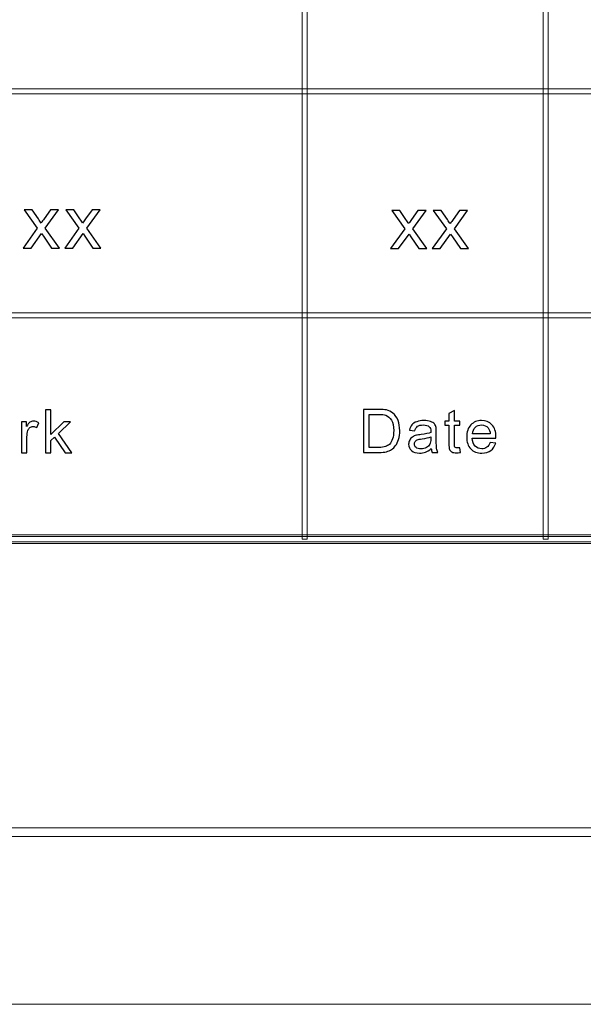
# Model space of a CAD drawing. Header units: millimetres. Extents: x -420 to 420, y -297 to 297.
# Tile 65 of 141: x 151 to 183, y -297 to -240. Entities that reach past the tile are written whole.
import ezdxf

# ---------------------------------------------------------------- set-up
doc = ezdxf.new("R2010")
doc.units = ezdxf.units.MM
doc.header["$MEASUREMENT"] = 0
doc.layers.add('layer 1', color=7, linetype='Continuous')

msp = doc.modelspace()

# ---------------------------------------------------------------- linework, layer by layer
at = {"layer": 'layer 1', "color": 7, "lineweight": 9}
for points in [[(167.4107, -270.3329), (167.4107, -270.3329), (167.1109, -270.3329), (167.1109, -270.3329), (167.1109, -270.3329), (167.1109, -270.3329), (167.1109, -218.3034), (167.1109, -218.3034), (167.1109, -218.3034), (167.1109, -218.3034), (167.4107, -218.3034), (167.4107, -218.3034), (167.4107, -218.3034), (167.4107, -218.3034), (167.4107, -270.3329), (167.4107, -270.3329)], [(181.4034, -270.3329), (181.4034, -270.3329), (181.1036, -270.3329), (181.1036, -270.3329), (181.1036, -270.3329), (181.1036, -270.3329), (181.1036, -218.3034), (181.1036, -218.3034), (181.1036, -218.3034), (181.1036, -218.3034), (181.4034, -218.3034), (181.4034, -218.3034), (181.4034, -218.3034), (181.4034, -218.3034), (181.4034, -270.3329), (181.4034, -270.3329)], [(393.1434, -257.1754), (393.1434, -257.1754), (393.1434, -257.4756), (393.1434, -257.4756), (393.1434, -257.4756), (393.1434, -257.4756), (117.2868, -257.4756), (117.2868, -257.4756), (117.2868, -257.4756), (117.2868, -257.4756), (117.2868, -257.1754), (117.2868, -257.1754), (117.2868, -257.1754), (117.2868, -257.1754), (393.1434, -257.1754), (393.1434, -257.1754)], [(-393.4478, -270.583), (-393.4478, -270.583), (-393.4478, -270.0827), (-393.4478, -270.0827), (-393.4478, -270.0827), (-393.4478, -270.0827), (393.1434, -270.0827), (393.1434, -270.0827), (393.1434, -270.0827), (393.1434, -270.0827), (393.1434, -270.583), (393.1434, -270.583), (393.1434, -270.583), (393.1434, -270.583), (-393.4478, -270.583), (-393.4478, -270.583)], [(393.2933, -270.1828), (393.2933, -270.1828), (393.2933, -270.483), (393.2933, -270.483), (393.2933, -270.483), (393.2933, -270.483), (117.1368, -270.483), (117.1368, -270.483), (117.1368, -270.483), (117.1368, -270.483), (117.1368, -270.1828), (117.1368, -270.1828), (117.1368, -270.1828), (117.1368, -270.1828), (393.2933, -270.1828), (393.2933, -270.1828)], [(-410.439, -287.5927), (-410.439, -287.5927), (-410.439, -287.0923), (-410.439, -287.0923), (-410.439, -287.0923), (-410.439, -287.0923), (410.1346, -287.0923), (410.1346, -287.0923), (410.1346, -287.0923), (410.1346, -287.0923), (410.1346, -287.5927), (410.1346, -287.5927), (410.1346, -287.5927), (410.1346, -287.5927), (-410.439, -287.5927), (-410.439, -287.5927)]]:
    msp.add_open_spline(points, degree=3, knots=[0, 0, 0, 0, 0.2, 0.2, 0.2, 0.2, 0.4, 0.4, 0.4, 0.4, 0.6, 0.6, 0.6, 0.6, 1, 1, 1, 1], dxfattribs=at)
at = {"layer": 'layer 1', "lineweight": 9}
msp.add_open_spline([(393.1434, -244.168), (393.1434, -244.168), (393.1434, -244.4682), (393.1434, -244.4682), (393.1434, -244.4682), (393.1434, -244.4682), (117.2868, -244.4682), (117.2868, -244.4682), (117.2868, -244.4682), (117.2868, -244.4682), (117.2868, -244.168), (117.2868, -244.168), (117.2868, -244.168), (117.2868, -244.168), (393.1434, -244.168), (393.1434, -244.168)], degree=3, knots=[0, 0, 0, 0, 0.2, 0.2, 0.2, 0.2, 0.4, 0.4, 0.4, 0.4, 0.6, 0.6, 0.6, 0.6, 1, 1, 1, 1], dxfattribs=at)
at = {"layer": 'layer 1', "color": 7}
for points, knots in [([(150.9226, -253.4189), (150.9226, -253.4189), (151.7452, -252.2739), (151.7452, -252.2739), (151.7452, -252.2739), (151.7452, -252.2739), (150.9833, -251.2085), (150.9833, -251.2085), (150.9833, -251.2085), (150.9833, -251.2085), (151.453, -251.2085), (151.453, -251.2085), (151.453, -251.2085), (151.453, -251.2085), (151.8089, -251.7302), (151.8089, -251.7302), (151.8089, -251.7302), (151.8748, -251.8282), (151.9269, -251.9077), (151.9638, -251.9701), (151.9638, -251.9701), (152.0282, -251.8814), (152.0854, -251.8012), (152.1368, -251.7295), (152.1368, -251.7295), (152.1368, -251.7295), (152.5115, -251.2085), (152.5115, -251.2085), (152.5115, -251.2085), (152.5115, -251.2085), (152.9782, -251.2085), (152.9782, -251.2085), (152.9782, -251.2085), (152.9782, -251.2085), (152.212, -252.2739), (152.212, -252.2739), (152.212, -252.2739), (152.212, -252.2739), (153.0282, -253.4189), (153.0282, -253.4189), (153.0282, -253.4189), (153.0282, -253.4189), (152.5637, -253.4189), (152.5637, -253.4189), (152.5637, -253.4189), (152.5637, -253.4189), (152.0976, -252.7375), (152.0976, -252.7375), (152.0976, -252.7375), (152.0976, -252.7375), (151.9913, -252.5735), (151.9913, -252.5735), (151.9913, -252.5735), (151.9913, -252.5735), (151.3893, -253.4189), (151.3893, -253.4189), (151.3893, -253.4189), (151.3893, -253.4189), (150.9226, -253.4189), (150.9226, -253.4189)], [0, 0, 0, 0, 0.0625, 0.0625, 0.0625, 0.0625, 0.125, 0.125, 0.125, 0.125, 0.1875, 0.1875, 0.1875, 0.1875, 0.25, 0.25, 0.25, 0.25, 0.3125, 0.3125, 0.3125, 0.3125, 0.375, 0.375, 0.375, 0.375, 0.4375, 0.4375, 0.4375, 0.4375, 0.5, 0.5, 0.5, 0.5, 0.5625, 0.5625, 0.5625, 0.5625, 0.625, 0.625, 0.625, 0.625, 0.6875, 0.6875, 0.6875, 0.6875, 0.75, 0.75, 0.75, 0.75, 0.8125, 0.8125, 0.8125, 0.8125, 0.875, 0.875, 0.875, 0.875, 1, 1, 1, 1]), ([(153.3346, -253.4189), (153.3346, -253.4189), (154.1572, -252.2739), (154.1572, -252.2739), (154.1572, -252.2739), (154.1572, -252.2739), (153.3954, -251.2085), (153.3954, -251.2085), (153.3954, -251.2085), (153.3954, -251.2085), (153.865, -251.2085), (153.865, -251.2085), (153.865, -251.2085), (153.865, -251.2085), (154.221, -251.7302), (154.221, -251.7302), (154.221, -251.7302), (154.2868, -251.8282), (154.3389, -251.9077), (154.3758, -251.9701), (154.3758, -251.9701), (154.4402, -251.8814), (154.4974, -251.8012), (154.5488, -251.7295), (154.5488, -251.7295), (154.5488, -251.7295), (154.9235, -251.2085), (154.9235, -251.2085), (154.9235, -251.2085), (154.9235, -251.2085), (155.3903, -251.2085), (155.3903, -251.2085), (155.3903, -251.2085), (155.3903, -251.2085), (154.624, -252.2739), (154.624, -252.2739), (154.624, -252.2739), (154.624, -252.2739), (155.4402, -253.4189), (155.4402, -253.4189), (155.4402, -253.4189), (155.4402, -253.4189), (154.9757, -253.4189), (154.9757, -253.4189), (154.9757, -253.4189), (154.9757, -253.4189), (154.5096, -252.7375), (154.5096, -252.7375), (154.5096, -252.7375), (154.5096, -252.7375), (154.4033, -252.5735), (154.4033, -252.5735), (154.4033, -252.5735), (154.4033, -252.5735), (153.8013, -253.4189), (153.8013, -253.4189), (153.8013, -253.4189), (153.8013, -253.4189), (153.3346, -253.4189), (153.3346, -253.4189)], [0, 0, 0, 0, 0.0625, 0.0625, 0.0625, 0.0625, 0.125, 0.125, 0.125, 0.125, 0.1875, 0.1875, 0.1875, 0.1875, 0.25, 0.25, 0.25, 0.25, 0.3125, 0.3125, 0.3125, 0.3125, 0.375, 0.375, 0.375, 0.375, 0.4375, 0.4375, 0.4375, 0.4375, 0.5, 0.5, 0.5, 0.5, 0.5625, 0.5625, 0.5625, 0.5625, 0.625, 0.625, 0.625, 0.625, 0.6875, 0.6875, 0.6875, 0.6875, 0.75, 0.75, 0.75, 0.75, 0.8125, 0.8125, 0.8125, 0.8125, 0.875, 0.875, 0.875, 0.875, 1, 1, 1, 1]), ([(172.2544, -253.4502), (172.2544, -253.4502), (173.077, -252.3052), (173.077, -252.3052), (173.077, -252.3052), (173.077, -252.3052), (172.3151, -251.2398), (172.3151, -251.2398), (172.3151, -251.2398), (172.3151, -251.2398), (172.7848, -251.2398), (172.7848, -251.2398), (172.7848, -251.2398), (172.7848, -251.2398), (173.1407, -251.7615), (173.1407, -251.7615), (173.1407, -251.7615), (173.2066, -251.8595), (173.2587, -251.939), (173.2956, -252.0014), (173.2956, -252.0014), (173.36, -251.9127), (173.4172, -251.8325), (173.4685, -251.7608), (173.4685, -251.7608), (173.4685, -251.7608), (173.8433, -251.2398), (173.8433, -251.2398), (173.8433, -251.2398), (173.8433, -251.2398), (174.31, -251.2398), (174.31, -251.2398), (174.31, -251.2398), (174.31, -251.2398), (173.5438, -252.3052), (173.5438, -252.3052), (173.5438, -252.3052), (173.5438, -252.3052), (174.36, -253.4502), (174.36, -253.4502), (174.36, -253.4502), (174.36, -253.4502), (173.8955, -253.4502), (173.8955, -253.4502), (173.8955, -253.4502), (173.8955, -253.4502), (173.4294, -252.7688), (173.4294, -252.7688), (173.4294, -252.7688), (173.4294, -252.7688), (173.3231, -252.6048), (173.3231, -252.6048), (173.3231, -252.6048), (173.3231, -252.6048), (172.721, -253.4502), (172.721, -253.4502), (172.721, -253.4502), (172.721, -253.4502), (172.2544, -253.4502), (172.2544, -253.4502)], [0, 0, 0, 0, 0.0625, 0.0625, 0.0625, 0.0625, 0.125, 0.125, 0.125, 0.125, 0.1875, 0.1875, 0.1875, 0.1875, 0.25, 0.25, 0.25, 0.25, 0.3125, 0.3125, 0.3125, 0.3125, 0.375, 0.375, 0.375, 0.375, 0.4375, 0.4375, 0.4375, 0.4375, 0.5, 0.5, 0.5, 0.5, 0.5625, 0.5625, 0.5625, 0.5625, 0.625, 0.625, 0.625, 0.625, 0.6875, 0.6875, 0.6875, 0.6875, 0.75, 0.75, 0.75, 0.75, 0.8125, 0.8125, 0.8125, 0.8125, 0.875, 0.875, 0.875, 0.875, 1, 1, 1, 1]), ([(174.6664, -253.4502), (174.6664, -253.4502), (175.489, -252.3052), (175.489, -252.3052), (175.489, -252.3052), (175.489, -252.3052), (174.7272, -251.2398), (174.7272, -251.2398), (174.7272, -251.2398), (174.7272, -251.2398), (175.1968, -251.2398), (175.1968, -251.2398), (175.1968, -251.2398), (175.1968, -251.2398), (175.5527, -251.7615), (175.5527, -251.7615), (175.5527, -251.7615), (175.6186, -251.8595), (175.6707, -251.939), (175.7076, -252.0014), (175.7076, -252.0014), (175.772, -251.9127), (175.8292, -251.8325), (175.8806, -251.7608), (175.8806, -251.7608), (175.8806, -251.7608), (176.2553, -251.2398), (176.2553, -251.2398), (176.2553, -251.2398), (176.2553, -251.2398), (176.7221, -251.2398), (176.7221, -251.2398), (176.7221, -251.2398), (176.7221, -251.2398), (175.9558, -252.3052), (175.9558, -252.3052), (175.9558, -252.3052), (175.9558, -252.3052), (176.772, -253.4502), (176.772, -253.4502), (176.772, -253.4502), (176.772, -253.4502), (176.3075, -253.4502), (176.3075, -253.4502), (176.3075, -253.4502), (176.3075, -253.4502), (175.8414, -252.7688), (175.8414, -252.7688), (175.8414, -252.7688), (175.8414, -252.7688), (175.7351, -252.6048), (175.7351, -252.6048), (175.7351, -252.6048), (175.7351, -252.6048), (175.1331, -253.4502), (175.1331, -253.4502), (175.1331, -253.4502), (175.1331, -253.4502), (174.6664, -253.4502), (174.6664, -253.4502)], [0, 0, 0, 0, 0.0625, 0.0625, 0.0625, 0.0625, 0.125, 0.125, 0.125, 0.125, 0.1875, 0.1875, 0.1875, 0.1875, 0.25, 0.25, 0.25, 0.25, 0.3125, 0.3125, 0.3125, 0.3125, 0.375, 0.375, 0.375, 0.375, 0.4375, 0.4375, 0.4375, 0.4375, 0.5, 0.5, 0.5, 0.5, 0.5625, 0.5625, 0.5625, 0.5625, 0.625, 0.625, 0.625, 0.625, 0.6875, 0.6875, 0.6875, 0.6875, 0.75, 0.75, 0.75, 0.75, 0.8125, 0.8125, 0.8125, 0.8125, 0.875, 0.875, 0.875, 0.875, 1, 1, 1, 1]), ([(152.2224, -265.3238), (152.2224, -265.3238), (152.2224, -262.8219), (152.2224, -262.8219), (152.2224, -262.8219), (152.2224, -262.8219), (152.5359, -262.8219), (152.5359, -262.8219), (152.5359, -262.8219), (152.5359, -262.8219), (152.5359, -264.247), (152.5359, -264.247), (152.5359, -264.247), (152.5359, -264.247), (153.2767, -263.5103), (153.2767, -263.5103), (153.2767, -263.5103), (153.2767, -263.5103), (153.6816, -263.5103), (153.6816, -263.5103), (153.6816, -263.5103), (153.6816, -263.5103), (152.9763, -264.1841), (152.9763, -264.1841), (152.9763, -264.1841), (152.9763, -264.1841), (153.7529, -265.3238), (153.7529, -265.3238), (153.7529, -265.3238), (153.7529, -265.3238), (153.3669, -265.3238), (153.3669, -265.3238), (153.3669, -265.3238), (153.3669, -265.3238), (152.7531, -264.3972), (152.7531, -264.3972), (152.7531, -264.3972), (152.7531, -264.3972), (152.5359, -264.6046), (152.5359, -264.6046), (152.5359, -264.6046), (152.5359, -264.6046), (152.5359, -265.3238), (152.5359, -265.3238), (152.5359, -265.3238), (152.5359, -265.3238), (152.2224, -265.3238), (152.2224, -265.3238)], [0, 0, 0, 0, 0.0769231, 0.0769231, 0.0769231, 0.0769231, 0.1538462, 0.1538462, 0.1538462, 0.1538462, 0.2307692, 0.2307692, 0.2307692, 0.2307692, 0.3076923, 0.3076923, 0.3076923, 0.3076923, 0.3846154, 0.3846154, 0.3846154, 0.3846154, 0.4615385, 0.4615385, 0.4615385, 0.4615385, 0.5384615, 0.5384615, 0.5384615, 0.5384615, 0.6153846, 0.6153846, 0.6153846, 0.6153846, 0.6923077, 0.6923077, 0.6923077, 0.6923077, 0.7692308, 0.7692308, 0.7692308, 0.7692308, 0.8461538, 0.8461538, 0.8461538, 0.8461538, 1, 1, 1, 1]), ([(170.6755, -265.2929), (170.6755, -265.2929), (170.6755, -262.791), (170.6755, -262.791), (170.6755, -262.791), (170.6755, -262.791), (171.5541, -262.791), (171.5541, -262.791), (171.5541, -262.791), (171.7524, -262.791), (171.9038, -262.8026), (172.0083, -262.8265), (172.0083, -262.8265), (172.1543, -262.8597), (172.279, -262.9197), (172.3823, -263.0059), (172.3823, -263.0059), (172.517, -263.1177), (172.6173, -263.2598), (172.6839, -263.4334), (172.6839, -263.4334), (172.751, -263.6069), (172.7842, -263.8055), (172.7842, -264.0285), (172.7842, -264.0285), (172.7842, -264.2184), (172.7617, -264.3867), (172.7165, -264.5335), (172.7165, -264.5335), (172.6714, -264.6802), (172.6132, -264.802), (172.5426, -264.898), (172.5426, -264.898), (172.4714, -264.9941), (172.3942, -265.0698), (172.3099, -265.1246), (172.3099, -265.1246), (172.2261, -265.1799), (172.1247, -265.2218), (172.0059, -265.2504), (172.0059, -265.2504), (171.8865, -265.2789), (171.75, -265.2929), (171.5957, -265.2929), (171.5957, -265.2929), (171.5957, -265.2929), (170.6755, -265.2929), (170.6755, -265.2929)], [0, 0, 0, 0, 0.0769231, 0.0769231, 0.0769231, 0.0769231, 0.1538462, 0.1538462, 0.1538462, 0.1538462, 0.2307692, 0.2307692, 0.2307692, 0.2307692, 0.3076923, 0.3076923, 0.3076923, 0.3076923, 0.3846154, 0.3846154, 0.3846154, 0.3846154, 0.4615385, 0.4615385, 0.4615385, 0.4615385, 0.5384615, 0.5384615, 0.5384615, 0.5384615, 0.6153846, 0.6153846, 0.6153846, 0.6153846, 0.6923077, 0.6923077, 0.6923077, 0.6923077, 0.7692308, 0.7692308, 0.7692308, 0.7692308, 0.8461538, 0.8461538, 0.8461538, 0.8461538, 1, 1, 1, 1]), ([(171.0139, -264.9994), (171.0139, -264.9994), (171.5577, -264.9994), (171.5577, -264.9994), (171.5577, -264.9994), (171.7257, -264.9994), (171.8575, -264.9842), (171.9531, -264.9534), (171.9531, -264.9534), (172.0486, -264.9225), (172.1247, -264.8794), (172.1816, -264.8235), (172.1816, -264.8235), (172.2612, -264.7449), (172.3235, -264.6389), (172.368, -264.5061), (172.368, -264.5061), (172.4125, -264.3733), (172.4351, -264.2126), (172.4351, -264.0233), (172.4351, -264.0233), (172.4351, -263.7612), (172.3911, -263.5597), (172.3039, -263.4188), (172.3039, -263.4188), (172.2166, -263.2779), (172.1104, -263.1835), (171.9851, -263.1358), (171.9851, -263.1358), (171.8949, -263.1014), (171.7494, -263.0845), (171.5487, -263.0845), (171.5487, -263.0845), (171.5487, -263.0845), (171.0139, -263.0845), (171.0139, -263.0845), (171.0139, -263.0845), (171.0139, -263.0845), (171.0139, -264.9994), (171.0139, -264.9994)], [0, 0, 0, 0, 0.0909091, 0.0909091, 0.0909091, 0.0909091, 0.1818182, 0.1818182, 0.1818182, 0.1818182, 0.2727273, 0.2727273, 0.2727273, 0.2727273, 0.3636364, 0.3636364, 0.3636364, 0.3636364, 0.4545455, 0.4545455, 0.4545455, 0.4545455, 0.5454545, 0.5454545, 0.5454545, 0.5454545, 0.6363636, 0.6363636, 0.6363636, 0.6363636, 0.7272727, 0.7272727, 0.7272727, 0.7272727, 0.8181818, 0.8181818, 0.8181818, 0.8181818, 1, 1, 1, 1]), ([(176.2659, -265.0186), (176.2659, -265.0186), (176.3088, -265.29), (176.3088, -265.29), (176.3088, -265.29), (176.2209, -265.308), (176.1419, -265.3174), (176.0731, -265.3174), (176.0731, -265.3174), (175.9596, -265.3174), (175.8718, -265.2999), (175.8089, -265.2644), (175.8089, -265.2644), (175.7465, -265.2288), (175.7026, -265.1828), (175.6771, -265.1252), (175.6771, -265.1252), (175.6516, -265.0675), (175.639, -264.9464), (175.639, -264.7618), (175.639, -264.7618), (175.639, -264.7618), (175.639, -263.717), (175.639, -263.717), (175.639, -263.717), (175.639, -263.717), (175.4075, -263.717), (175.4075, -263.717), (175.4075, -263.717), (175.4075, -263.717), (175.4075, -263.4794), (175.4075, -263.4794), (175.4075, -263.4794), (175.4075, -263.4794), (175.639, -263.4794), (175.639, -263.4794), (175.639, -263.4794), (175.639, -263.4794), (175.639, -263.0309), (175.639, -263.0309), (175.639, -263.0309), (175.639, -263.0309), (175.9525, -262.8463), (175.9525, -262.8463), (175.9525, -262.8463), (175.9525, -262.8463), (175.9525, -263.4794), (175.9525, -263.4794), (175.9525, -263.4794), (175.9525, -263.4794), (176.2659, -263.4794), (176.2659, -263.4794), (176.2659, -263.4794), (176.2659, -263.4794), (176.2659, -263.717), (176.2659, -263.717), (176.2659, -263.717), (176.2659, -263.717), (175.9525, -263.717), (175.9525, -263.717), (175.9525, -263.717), (175.9525, -263.717), (175.9525, -264.7792), (175.9525, -264.7792), (175.9525, -264.7792), (175.9525, -264.8672), (175.9579, -264.9237), (175.9691, -264.9487), (175.9691, -264.9487), (175.9798, -264.9738), (175.9976, -264.9936), (176.0226, -265.0087), (176.0226, -265.0087), (176.0475, -265.0233), (176.0832, -265.0308), (176.1295, -265.0308), (176.1295, -265.0308), (176.1639, -265.0308), (176.2096, -265.0268), (176.2659, -265.0186)], [0, 0, 0, 0, 0.047619, 0.047619, 0.047619, 0.047619, 0.0952381, 0.0952381, 0.0952381, 0.0952381, 0.1428571, 0.1428571, 0.1428571, 0.1428571, 0.1904762, 0.1904762, 0.1904762, 0.1904762, 0.2380952, 0.2380952, 0.2380952, 0.2380952, 0.2857143, 0.2857143, 0.2857143, 0.2857143, 0.3333333, 0.3333333, 0.3333333, 0.3333333, 0.3809524, 0.3809524, 0.3809524, 0.3809524, 0.4285714, 0.4285714, 0.4285714, 0.4285714, 0.4761905, 0.4761905, 0.4761905, 0.4761905, 0.5238095, 0.5238095, 0.5238095, 0.5238095, 0.5714286, 0.5714286, 0.5714286, 0.5714286, 0.6190476, 0.6190476, 0.6190476, 0.6190476, 0.6666667, 0.6666667, 0.6666667, 0.6666667, 0.7142857, 0.7142857, 0.7142857, 0.7142857, 0.7619048, 0.7619048, 0.7619048, 0.7619048, 0.8095238, 0.8095238, 0.8095238, 0.8095238, 0.8571429, 0.8571429, 0.8571429, 0.8571429, 0.9047619, 0.9047619, 0.9047619, 0.9047619, 1, 1, 1, 1]), ([(150.8335, -265.3238), (150.8335, -265.3238), (150.8335, -263.5103), (150.8335, -263.5103), (150.8335, -263.5103), (150.8335, -263.5103), (151.115, -263.5103), (151.115, -263.5103), (151.115, -263.5103), (151.115, -263.5103), (151.115, -263.7881), (151.115, -263.7881), (151.115, -263.7881), (151.1867, -263.6593), (151.2533, -263.5743), (151.3144, -263.5336), (151.3144, -263.5336), (151.3755, -263.4922), (151.4427, -263.4718), (151.5157, -263.4718), (151.5157, -263.4718), (151.6214, -263.4718), (151.7288, -263.5044), (151.838, -263.5691), (151.838, -263.5691), (151.838, -263.5691), (151.7264, -263.8527), (151.7264, -263.8527), (151.7264, -263.8527), (151.6504, -263.8108), (151.5744, -263.7898), (151.4984, -263.7898), (151.4984, -263.7898), (151.4301, -263.7898), (151.369, -263.8102), (151.315, -263.8504), (151.315, -263.8504), (151.2609, -263.8906), (151.2224, -263.9465), (151.1993, -264.0181), (151.1993, -264.0181), (151.1642, -264.127), (151.147, -264.2464), (151.147, -264.3763), (151.147, -264.3763), (151.147, -264.3763), (151.147, -265.3238), (151.147, -265.3238), (151.147, -265.3238), (151.147, -265.3238), (150.8335, -265.3238), (150.8335, -265.3238)], [0, 0, 0, 0, 0.0714286, 0.0714286, 0.0714286, 0.0714286, 0.1428571, 0.1428571, 0.1428571, 0.1428571, 0.2142857, 0.2142857, 0.2142857, 0.2142857, 0.2857143, 0.2857143, 0.2857143, 0.2857143, 0.3571429, 0.3571429, 0.3571429, 0.3571429, 0.4285714, 0.4285714, 0.4285714, 0.4285714, 0.5, 0.5, 0.5, 0.5, 0.5714286, 0.5714286, 0.5714286, 0.5714286, 0.6428571, 0.6428571, 0.6428571, 0.6428571, 0.7142857, 0.7142857, 0.7142857, 0.7142857, 0.7857143, 0.7857143, 0.7857143, 0.7857143, 0.8571429, 0.8571429, 0.8571429, 0.8571429, 1, 1, 1, 1]), ([(174.6142, -265.0658), (174.4978, -265.163), (174.3856, -265.2312), (174.2782, -265.2714), (174.2782, -265.2714), (174.1707, -265.3115), (174.0556, -265.3313), (173.932, -265.3313), (173.932, -265.3313), (173.729, -265.3313), (173.5729, -265.283), (173.4636, -265.1857), (173.4636, -265.1857), (173.3544, -265.0891), (173.2998, -264.965), (173.2998, -264.8142), (173.2998, -264.8142), (173.2998, -264.7257), (173.3206, -264.6447), (173.3616, -264.5713), (173.3616, -264.5713), (173.4031, -264.4979), (173.4571, -264.4397), (173.5236, -264.3954), (173.5236, -264.3954), (173.5907, -264.3512), (173.6654, -264.3174), (173.7492, -264.2947), (173.7492, -264.2947), (173.8109, -264.279), (173.9042, -264.2638), (174.0282, -264.2487), (174.0282, -264.2487), (174.2811, -264.2196), (174.4681, -264.184), (174.5875, -264.1433), (174.5875, -264.1433), (174.5886, -264.1013), (174.5892, -264.0746), (174.5892, -264.0635), (174.5892, -264.0635), (174.5892, -263.9389), (174.5595, -263.8509), (174.5002, -263.7997), (174.5002, -263.7997), (174.4201, -263.7304), (174.3007, -263.696), (174.1428, -263.696), (174.1428, -263.696), (173.995, -263.696), (173.8857, -263.7216), (173.8157, -263.7723), (173.8157, -263.7723), (173.7451, -263.823), (173.6934, -263.9127), (173.6595, -264.0419), (173.6595, -264.0419), (173.6595, -264.0419), (173.3532, -264), (173.3532, -264), (173.3532, -264), (173.3811, -263.8713), (173.4268, -263.7671), (173.4909, -263.6879), (173.4909, -263.6879), (173.555, -263.6086), (173.6477, -263.5481), (173.7688, -263.505), (173.7688, -263.505), (173.8893, -263.4625), (174.03, -263.4409), (174.1891, -263.4409), (174.1891, -263.4409), (174.347, -263.4409), (174.4758, -263.459), (174.575, -263.4957), (174.575, -263.4957), (174.6735, -263.5324), (174.7466, -263.5778), (174.7929, -263.6331), (174.7929, -263.6331), (174.8391, -263.6884), (174.8718, -263.7583), (174.8908, -263.8428), (174.8908, -263.8428), (174.9009, -263.8952), (174.9062, -263.9895), (174.9062, -264.1252), (174.9062, -264.1252), (174.9062, -264.1252), (174.9062, -264.5329), (174.9062, -264.5329), (174.9062, -264.5329), (174.9062, -264.8177), (174.9127, -264.9976), (174.9258, -265.0739), (174.9258, -265.0739), (174.9383, -265.1502), (174.9644, -265.223), (175.0024, -265.2929), (175.0024, -265.2929), (175.0024, -265.2929), (174.6747, -265.2929), (174.6747, -265.2929), (174.6747, -265.2929), (174.6432, -265.2283), (174.623, -265.1525), (174.6142, -265.0658)], [0, 0, 0, 0, 0.0357143, 0.0357143, 0.0357143, 0.0357143, 0.0714286, 0.0714286, 0.0714286, 0.0714286, 0.1071429, 0.1071429, 0.1071429, 0.1071429, 0.1428571, 0.1428571, 0.1428571, 0.1428571, 0.1785714, 0.1785714, 0.1785714, 0.1785714, 0.2142857, 0.2142857, 0.2142857, 0.2142857, 0.25, 0.25, 0.25, 0.25, 0.2857143, 0.2857143, 0.2857143, 0.2857143, 0.3214286, 0.3214286, 0.3214286, 0.3214286, 0.3571429, 0.3571429, 0.3571429, 0.3571429, 0.3928571, 0.3928571, 0.3928571, 0.3928571, 0.4285714, 0.4285714, 0.4285714, 0.4285714, 0.4642857, 0.4642857, 0.4642857, 0.4642857, 0.5, 0.5, 0.5, 0.5, 0.5357143, 0.5357143, 0.5357143, 0.5357143, 0.5714286, 0.5714286, 0.5714286, 0.5714286, 0.6071429, 0.6071429, 0.6071429, 0.6071429, 0.6428571, 0.6428571, 0.6428571, 0.6428571, 0.6785714, 0.6785714, 0.6785714, 0.6785714, 0.7142857, 0.7142857, 0.7142857, 0.7142857, 0.75, 0.75, 0.75, 0.75, 0.7857143, 0.7857143, 0.7857143, 0.7857143, 0.8214286, 0.8214286, 0.8214286, 0.8214286, 0.8571429, 0.8571429, 0.8571429, 0.8571429, 0.8928571, 0.8928571, 0.8928571, 0.8928571, 0.9285714, 0.9285714, 0.9285714, 0.9285714, 1, 1, 1, 1]), ([(178.0341, -264.7059), (178.0341, -264.7059), (178.3583, -264.7478), (178.3583, -264.7478), (178.3583, -264.7478), (178.3078, -264.9324), (178.2134, -265.0763), (178.0757, -265.1782), (178.0757, -265.1782), (177.938, -265.2801), (177.7623, -265.3313), (177.5479, -265.3313), (177.5479, -265.3313), (177.2784, -265.3313), (177.0647, -265.2498), (176.9068, -265.0867), (176.9068, -265.0867), (176.7488, -264.9243), (176.6699, -264.6954), (176.6699, -264.4013), (176.6699, -264.4013), (176.6699, -264.0973), (176.7494, -263.8608), (176.9092, -263.6931), (176.9092, -263.6931), (177.0689, -263.5248), (177.276, -263.4409), (177.5307, -263.4409), (177.5307, -263.4409), (177.7771, -263.4409), (177.9784, -263.523), (178.1344, -263.6879), (178.1344, -263.6879), (178.2906, -263.8527), (178.369, -264.0845), (178.369, -264.3832), (178.369, -264.3832), (178.369, -264.4013), (178.3684, -264.4286), (178.3672, -264.4648), (178.3672, -264.4648), (178.3672, -264.4648), (176.9905, -264.4648), (176.9905, -264.4648), (176.9905, -264.4648), (177.0023, -264.6633), (177.0593, -264.8159), (177.1627, -264.9213), (177.1627, -264.9213), (177.2653, -265.0268), (177.3942, -265.0797), (177.5479, -265.0797), (177.5479, -265.0797), (177.6625, -265.0797), (177.7604, -265.05), (177.8412, -264.9906), (177.8412, -264.9906), (177.9225, -264.9312), (177.9866, -264.8363), (178.0341, -264.7059)], [0, 0, 0, 0, 0.0625, 0.0625, 0.0625, 0.0625, 0.125, 0.125, 0.125, 0.125, 0.1875, 0.1875, 0.1875, 0.1875, 0.25, 0.25, 0.25, 0.25, 0.3125, 0.3125, 0.3125, 0.3125, 0.375, 0.375, 0.375, 0.375, 0.4375, 0.4375, 0.4375, 0.4375, 0.5, 0.5, 0.5, 0.5, 0.5625, 0.5625, 0.5625, 0.5625, 0.625, 0.625, 0.625, 0.625, 0.6875, 0.6875, 0.6875, 0.6875, 0.75, 0.75, 0.75, 0.75, 0.8125, 0.8125, 0.8125, 0.8125, 0.875, 0.875, 0.875, 0.875, 1, 1, 1, 1]), ([(177.0082, -264.2132), (177.0082, -264.2132), (178.0377, -264.2132), (178.0377, -264.2132), (178.0377, -264.2132), (178.024, -264.0606), (177.9843, -263.9464), (177.9196, -263.8701), (177.9196, -263.8701), (177.8204, -263.7519), (177.691, -263.6925), (177.5325, -263.6925), (177.5325, -263.6925), (177.3889, -263.6925), (177.2683, -263.7397), (177.1703, -263.834), (177.1703, -263.834), (177.073, -263.9284), (177.019, -264.0548), (177.0082, -264.2132)], [0, 0, 0, 0, 0.1666667, 0.1666667, 0.1666667, 0.1666667, 0.3333333, 0.3333333, 0.3333333, 0.3333333, 0.5, 0.5, 0.5, 0.5, 0.6666667, 0.6666667, 0.6666667, 0.6666667, 1, 1, 1, 1]), ([(174.5892, -264.3844), (174.4752, -264.4298), (174.3043, -264.4682), (174.0763, -264.4997), (174.0763, -264.4997), (173.9469, -264.5177), (173.8554, -264.5381), (173.802, -264.5608), (173.802, -264.5608), (173.7486, -264.5836), (173.7076, -264.6168), (173.6786, -264.6598), (173.6786, -264.6598), (173.6494, -264.7035), (173.6347, -264.7519), (173.6347, -264.8054), (173.6347, -264.8054), (173.6347, -264.8864), (173.6661, -264.9545), (173.7296, -265.0087), (173.7296, -265.0087), (173.7932, -265.0629), (173.8857, -265.0902), (174.0074, -265.0902), (174.0074, -265.0902), (174.1279, -265.0902), (174.2354, -265.0646), (174.3298, -265.0128), (174.3298, -265.0128), (174.4235, -264.9615), (174.4931, -264.8911), (174.537, -264.802), (174.537, -264.802), (174.5708, -264.7326), (174.5875, -264.6307), (174.5875, -264.4962), (174.5875, -264.4962), (174.5875, -264.4962), (174.5892, -264.3844), (174.5892, -264.3844)], [0, 0, 0, 0, 0.0909091, 0.0909091, 0.0909091, 0.0909091, 0.1818182, 0.1818182, 0.1818182, 0.1818182, 0.2727273, 0.2727273, 0.2727273, 0.2727273, 0.3636364, 0.3636364, 0.3636364, 0.3636364, 0.4545455, 0.4545455, 0.4545455, 0.4545455, 0.5454545, 0.5454545, 0.5454545, 0.5454545, 0.6363636, 0.6363636, 0.6363636, 0.6363636, 0.7272727, 0.7272727, 0.7272727, 0.7272727, 0.8181818, 0.8181818, 0.8181818, 0.8181818, 1, 1, 1, 1])]:
    msp.add_open_spline(points, degree=3, knots=knots, dxfattribs=at)
at = {"layer": 'layer 1', "color": 7, "lineweight": 9}
msp.add_open_spline([(-420.4338, -297.3481), (-420.4338, -297.3481), (420.1294, -297.3481), (420.1294, -297.3481)], degree=3, dxfattribs=at)
msp.add_open_spline([(-420.4338, -297.3481), (-420.4338, -297.3481), (420.1294, -297.3481), (420.1294, -297.3481)], degree=3, dxfattribs=at)
msp.add_open_spline([(-420.4338, -297.3481), (-420.4338, -297.3481), (420.1294, -297.3481), (420.1294, -297.3481)], degree=3, dxfattribs=at)
msp.add_open_spline([(-420.4338, -297.3481), (-420.4338, -297.3481), (420.1294, -297.3481), (420.1294, -297.3481)], degree=3, dxfattribs=at)
msp.add_open_spline([(-420.4338, -297.3481), (-420.4338, -297.3481), (420.1294, -297.3481), (420.1294, -297.3481)], degree=3, dxfattribs=at)
msp.add_open_spline([(-420.4338, -297.3481), (-420.4338, -297.3481), (420.1294, -297.3481), (420.1294, -297.3481)], degree=3, dxfattribs=at)
msp.add_open_spline([(-420.4338, -297.3481), (-420.4338, -297.3481), (420.1294, -297.3481), (420.1294, -297.3481)], degree=3, dxfattribs=at)
msp.add_open_spline([(-420.4338, -297.3481), (-420.4338, -297.3481), (420.1294, -297.3481), (420.1294, -297.3481)], degree=3, dxfattribs=at)
msp.add_open_spline([(-420.4338, -297.3481), (-420.4338, -297.3481), (420.1294, -297.3481), (420.1294, -297.3481)], degree=3, dxfattribs=at)
msp.add_open_spline([(-420.4338, -297.3481), (-420.4338, -297.3481), (420.1294, -297.3481), (420.1294, -297.3481)], degree=3, dxfattribs=at)
msp.add_open_spline([(-420.4338, -297.3481), (-420.4338, -297.3481), (420.1294, -297.3481), (420.1294, -297.3481)], degree=3, dxfattribs=at)
msp.add_open_spline([(-420.4338, -297.3481), (-420.4338, -297.3481), (420.1294, -297.3481), (420.1294, -297.3481)], degree=3, dxfattribs=at)
msp.add_open_spline([(-420.4338, -297.3481), (-420.4338, -297.3481), (420.1294, -297.3481), (420.1294, -297.3481)], degree=3, dxfattribs=at)
msp.add_open_spline([(-420.4338, -297.3481), (-420.4338, -297.3481), (420.1294, -297.3481), (420.1294, -297.3481)], degree=3, dxfattribs=at)
msp.add_open_spline([(-420.4338, -297.3481), (-420.4338, -297.3481), (420.1294, -297.3481), (420.1294, -297.3481)], degree=3, dxfattribs=at)
msp.add_open_spline([(-420.4338, -297.3481), (-420.4338, -297.3481), (420.1294, -297.3481), (420.1294, -297.3481)], degree=3, dxfattribs=at)
msp.add_open_spline([(-420.4338, -297.3481), (-420.4338, -297.3481), (420.1294, -297.3481), (420.1294, -297.3481)], degree=3, dxfattribs=at)
msp.add_open_spline([(-420.4338, -297.3481), (-420.4338, -297.3481), (420.1294, -297.3481), (420.1294, -297.3481)], degree=3, dxfattribs=at)
msp.add_open_spline([(-420.4338, -297.3481), (-420.4338, -297.3481), (420.1294, -297.3481), (420.1294, -297.3481)], degree=3, dxfattribs=at)
msp.add_open_spline([(-420.4338, -297.3481), (-420.4338, -297.3481), (420.1294, -297.3481), (420.1294, -297.3481)], degree=3, dxfattribs=at)
msp.add_open_spline([(-420.4338, -297.3481), (-420.4338, -297.3481), (420.1294, -297.3481), (420.1294, -297.3481)], degree=3, dxfattribs=at)

doc.saveas('drawing.dxf')
